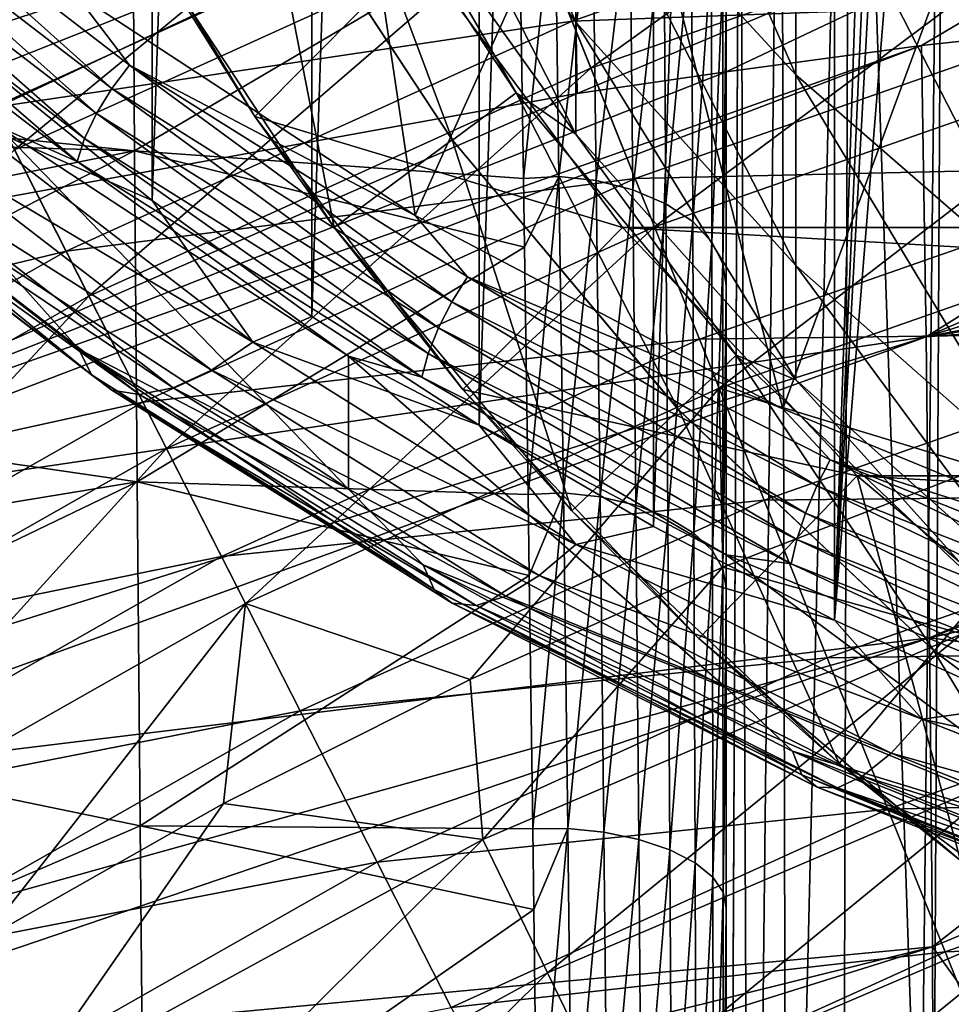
# Model space of a CAD drawing. Header units: metres. Extents: x -44 to 117, y -432 to 89.
# Tile 190 of 256: x -12.62 to -8.51, y -379.21 to -374.86. Entities that reach past the tile are written whole.
import ezdxf

# ---------------------------------------------------------------- set-up
doc = ezdxf.new("R2010")
doc.units = ezdxf.units.M
doc.layers.add('solid_125568', color=7, linetype='CONTINUOUS')

msp = doc.modelspace()

# ---------------------------------------------------------------- linework, layer by layer
at = {"layer": 'solid_125568'}
for points in [[(-8.196651, -352.873138, 848.676392), (-9.021753, -377.513336, 866.578552), (-9.02177, -353.250519, 848.950623)], [(-8.5, -365.700531, 857.996094), (-9.021753, -377.513336, 866.578552), (-8.196651, -352.873138, 848.676392)], [(-9.02177, -353.250519, 848.950623), (-9.820379, -377.100403, 866.278564), (-9.820395, -353.663452, 849.25061)], [(-9.02177, -353.250519, 848.950623), (-9.021753, -377.513336, 866.578552), (-9.820379, -377.100403, 866.278564)], [(-9.820395, -353.663452, 849.25061), (-10.590236, -376.653046, 865.953552), (-10.590251, -354.110809, 849.575623)], [(-9.820395, -353.663452, 849.25061), (-9.820379, -377.100403, 866.278564), (-10.590236, -376.653046, 865.953552)], [(-10.590251, -354.110809, 849.575623), (-11.329003, -376.172638, 865.604492), (-11.329017, -354.591217, 849.924683)], [(-10.590251, -354.110809, 849.575623), (-10.590236, -376.653046, 865.953552), (-11.329003, -376.172638, 865.604492)], [(-11.329017, -354.591217, 849.924683), (-12.034523, -375.660583, 865.232483), (-12.034534, -355.103271, 850.296692)], [(-11.329017, -354.591217, 849.924683), (-11.329003, -376.172638, 865.604492), (-12.034523, -375.660583, 865.232483)], [(-12.034534, -355.103271, 850.296692), (-12.704781, -375.118347, 864.838501), (-12.704792, -355.645508, 850.690674)], [(-12.034534, -355.103271, 850.296692), (-12.034523, -375.660583, 865.232483), (-12.704781, -375.118347, 864.838501)], [(-8.5, -365.700531, 857.996094), (-8.426054, -366.600464, 858.649902), (-9.021753, -377.513336, 866.578552)], [(-8.426054, -366.600464, 858.649902), (-8.209268, -367.485107, 859.292664), (-9.021753, -377.513336, 866.578552)], [(-8.209268, -367.485107, 859.292664), (-8.196633, -377.890717, 866.852783), (-9.021753, -377.513336, 866.578552)], [(-8.532657, -370.672272, 258.382568), (-7.999652, -370.038208, 259.122803), (-8.209158, -379.483795, 263.550812)], [(-8.954209, -371.350128, 257.602356), (-8.532657, -370.672272, 258.382568), (-8.64285, -380.497864, 263.12735)], [(-8.532657, -370.672272, 258.382568), (-8.5841, -380.339813, 263.188568), (-8.64285, -380.497864, 263.12735)], [(-8.532657, -370.672272, 258.382568), (-8.209158, -379.483795, 263.550812), (-8.5841, -380.339813, 263.188568)], [(-9.257243, -372.070435, 256.802399), (-8.954209, -371.350128, 257.602356), (-9.231971, -382.841797, 262.410553)], [(-8.954209, -371.350128, 257.602356), (-8.984587, -381.614624, 262.73465), (-9.231971, -382.841797, 262.410553)], [(-8.954209, -371.350128, 257.602356), (-8.64285, -380.497864, 263.12735), (-8.984587, -381.614624, 262.73465)], [(-9.439369, -372.827148, 255.995712), (-9.257243, -372.070435, 256.802399), (-9.392298, -384.179993, 262.178528)], [(-9.257243, -372.070435, 256.802399), (-9.231971, -382.841797, 262.410553), (-9.392298, -384.179993, 262.178528)], [(-12.378683, -374.741241, 868.272766), (-10.873672, -375.727173, 868.989075), (-11.3135, -372.771729, 866.841797)], [(-10.873672, -375.727173, 868.989075), (-9.975505, -373.739014, 867.544556), (-11.3135, -372.771729, 866.841797)], [(-9.439369, -372.827148, 255.995712), (-9.5, -385.582367, 261.292145), (-9.5, -373.613342, 255.193588)], [(-9.439369, -372.827148, 255.995712), (-9.5, -385.621765, 262.0401), (-9.5, -385.602112, 261.665863)], [(-9.439369, -372.827148, 255.995712), (-9.392298, -384.179993, 262.178528), (-9.5, -385.621765, 262.0401)], [(-9.439369, -372.827148, 255.995712), (-9.5, -385.602112, 261.665863), (-9.5, -385.582367, 261.292145)], [(-10.163809, -374.874207, 193.526581), (-10.163809, -374.049561, 197.66127), (-11.007415, -372.893707, 197.382614)], [(-11.007415, -373.69989, 193.3405), (-10.163809, -374.874207, 193.526581), (-11.007415, -372.893707, 197.382614)], [(-9.192389, -375.106293, 197.916031), (-9.192389, -373.932678, 202.055298), (-10.163809, -372.899475, 201.717499)], [(-10.163809, -374.049561, 197.66127), (-9.192389, -375.106293, 197.916031), (-10.163809, -372.899475, 201.717499)], [(-10.177687, -374.056824, 268.016083), (-10.158201, -375.188751, 266.786133), (-6.13096, -373.499695, 268.026428)], [(-6.13096, -373.499695, 268.026428), (-10.158201, -375.188751, 266.786133), (-9.499453, -375.092773, 266.780579)], [(-6.13096, -373.499695, 268.026428), (-9.499453, -375.092773, 266.780579), (-8.637374, -374.977203, 266.773926)], [(-6.13096, -373.499695, 268.026428), (-8.637374, -374.977203, 266.773926), (-6.119178, -374.703888, 266.758118)], [(-10.097492, -375.077301, 233.252457), (-10.367358, -374.404541, 233.666611), (-8.008853, -373.579254, 233.666611)], [(-7.80038, -374.273499, 233.252457), (-10.097492, -375.077301, 233.252457), (-8.008853, -373.579254, 233.666611)], [(-9.5, -385.582367, 261.292145), (-9.5, -374.788208, 254.085815), (-9.5, -373.613342, 255.193588)], [(-10.163809, -375.368256, 189.339508), (-10.163809, -374.874207, 193.526581), (-11.007415, -373.69989, 193.3405)], [(-11.007415, -374.182892, 189.247162), (-10.163809, -375.368256, 189.339508), (-11.007415, -373.69989, 193.3405)], [(-10.873672, -375.727173, 868.989075), (-9.249513, -376.580444, 869.609009), (-9.975505, -373.739014, 867.544556)], [(-9.249513, -376.580444, 869.609009), (-8.512071, -374.57901, 868.154846), (-9.975505, -373.739014, 867.544556)], [(-12.642391, -375.437897, 233.666611), (-12.950119, -374.833954, 234.188095), (-10.619709, -373.775452, 234.188095)], [(-10.367358, -374.404541, 233.666611), (-12.642391, -375.437897, 233.666611), (-10.619709, -373.775452, 234.188095)], [(-11.561501, -374.098206, 174.800003), (-10.708427, -375.395264, 174.800003), (-11.25833, -373.923309, 174.449997)], [(-11.25833, -373.923309, 185.214905), (-10.427602, -375.186371, 185.214905), (-11.007415, -374.182892, 189.247162)], [(-10.427602, -375.186371, 174.449997), (-10.427602, -375.186371, 185.214905), (-11.25833, -373.923309, 185.214905)], [(-11.25833, -373.923309, 174.449997), (-10.427602, -375.186371, 174.449997), (-11.25833, -373.923309, 185.214905)], [(-10.708427, -375.395264, 174.800003), (-10.427602, -375.186371, 174.449997), (-11.25833, -373.923309, 174.449997)], [(-8.105368, -376.050659, 198.143707), (-8.105368, -374.856018, 202.357162), (-9.192389, -373.932678, 202.055298)], [(-9.192389, -375.106293, 197.916031), (-8.105368, -376.050659, 198.143707), (-9.192389, -373.932678, 202.055298)], [(-13.589619, -374.108612, 867.73053), (-12.213013, -375.167267, 868.499695), (-13.502095, -374.011993, 867.721985)], [(-13.502095, -374.011993, 867.721985), (-12.134356, -375.063812, 868.486206), (-12.378683, -374.741241, 868.272766)], [(-12.213013, -375.167267, 868.499695), (-12.134356, -375.063812, 868.486206), (-13.502095, -374.011993, 867.721985)], [(-11.580542, -375.290405, 149.37735), (-12.12244, -374.424896, 177.800003), (-12.362605, -373.993408, 149.37735)], [(-11.580542, -375.290405, 149.37735), (-12.362605, -373.993408, 149.37735), (-10.86161, -374.564758, 148.800003)], [(-12.121108, -374.044373, 254.076538), (-14.370655, -375.210632, 253.589645), (-14.386154, -374.540375, 254.264374)], [(-12.111625, -375.442383, 252.824524), (-14.370655, -375.210632, 253.589645), (-12.121108, -374.044373, 254.076538)], [(-12.111625, -375.442383, 252.824524), (-12.121108, -374.044373, 254.076538), (-10.412357, -374.43988, 253.331711)], [(-9.192389, -375.947815, 193.696716), (-9.192389, -375.106293, 197.916031), (-10.163809, -374.049561, 197.66127)], [(-10.163809, -374.874207, 193.526581), (-9.192389, -375.947815, 193.696716), (-10.163809, -374.049561, 197.66127)], [(-14.135413, -374.713654, 268.205231), (-14.130189, -375.34491, 267.447784), (-10.177687, -374.056824, 268.016083)], [(-10.177687, -374.056824, 268.016083), (-14.130189, -375.34491, 267.447784), (-14.128363, -375.626373, 267.13266)], [(-10.177687, -374.056824, 268.016083), (-14.128363, -375.626373, 267.13266), (-14.127139, -375.9104, 266.82785)], [(-10.177687, -374.056824, 268.016083), (-14.127139, -375.9104, 266.82785), (-10.158201, -375.188751, 266.786133)], [(-11.561501, -374.098206, 174.800003), (-11.559619, -374.099823, 177.800003), (-10.709881, -375.392853, 177.800003)], [(-11.561501, -374.098206, 174.800003), (-10.709881, -375.392853, 177.800003), (-10.708427, -375.395264, 174.800003)], [(-10.44583, -374.208923, 247.58638), (-10.180639, -374.870026, 248.033997), (-7.864612, -374.059601, 248.033997)], [(-7.864612, -374.059601, 248.033997), (-10.180639, -374.870026, 248.033997), (-7.64961, -374.775604, 248.3694)], [(-13.664785, -374.213135, 867.708252), (-12.280565, -375.277649, 868.481689), (-13.589619, -374.108612, 867.73053)], [(-12.280565, -375.277649, 868.481689), (-12.213013, -375.167267, 868.499695), (-13.589619, -374.108612, 867.73053)], [(-11.559619, -374.099823, 177.800003), (-12.12244, -374.424896, 177.800003), (-11.231324, -375.780884, 177.800003)], [(-10.709881, -375.392853, 177.800003), (-11.559619, -374.099823, 177.800003), (-11.231324, -375.780884, 177.800003)], [(-10.427602, -375.186371, 185.214905), (-10.163809, -375.368256, 189.339508), (-11.007415, -374.182892, 189.247162)], [(-13.722464, -374.31839, 867.656677), (-12.332401, -375.38739, 868.43335), (-13.664785, -374.213135, 867.708252)], [(-12.332401, -375.38739, 868.43335), (-12.280565, -375.277649, 868.481689), (-13.664785, -374.213135, 867.708252)], [(-13.03807, -374.661346, 247.034958), (-12.738084, -375.250092, 247.58638), (-10.44583, -374.208923, 247.58638)], [(-10.44583, -374.208923, 247.58638), (-12.738084, -375.250092, 247.58638), (-10.180639, -374.870026, 248.033997)], [(-10.257174, -374.248108, 253.48938), (-10.395397, -375.564392, 252.431305), (-10.412357, -374.43988, 253.331711)], [(-10.238465, -375.555115, 252.434311), (-10.395397, -375.564392, 252.431305), (-10.257174, -374.248108, 253.48938)], [(-10.238465, -375.555115, 252.434311), (-10.257174, -374.248108, 253.48938), (-10.09005, -374.265869, 253.509583)], [(-10.073679, -375.573151, 252.458664), (-10.238465, -375.555115, 252.434311), (-10.09005, -374.265869, 253.509583)], [(-10.073679, -375.573151, 252.458664), (-10.09005, -374.265869, 253.509583), (-9.924959, -374.30899, 253.558624)], [(-9.81652, -375.777771, 232.951904), (-10.097492, -375.077301, 233.252457), (-7.80038, -374.273499, 233.252457)], [(-9.912055, -375.613434, 252.513062), (-10.073679, -375.573151, 252.458664), (-9.924959, -374.30899, 253.558624)], [(-9.912055, -375.613434, 252.513062), (-9.924959, -374.30899, 253.558624), (-9.775073, -374.376984, 253.635941)], [(-7.583327, -374.996338, 232.951904), (-9.81652, -375.777771, 232.951904), (-7.80038, -374.273499, 233.252457)], [(-13.758715, -374.417236, 867.579224), (-12.36498, -375.489044, 868.357971), (-13.722464, -374.31839, 867.656677)], [(-12.36498, -375.489044, 868.357971), (-12.332401, -375.38739, 868.43335), (-13.722464, -374.31839, 867.656677)], [(-9.76618, -375.675171, 252.596481), (-9.912055, -375.613434, 252.513062), (-9.775073, -374.376984, 253.635941)], [(-9.76618, -375.675171, 252.596481), (-9.775073, -374.376984, 253.635941), (-9.65248, -374.465393, 253.736481)], [(-8.512071, -374.57901, 868.154846), (-6.941541, -375.281189, 868.665039), (-8.0266, -374.389099, 868.063171)], [(-12.713482, -375.335571, 868.086487), (-12.36498, -375.489044, 868.357971), (-13.758715, -374.417236, 867.579224)], [(-12.313306, -376.083771, 233.252457), (-12.642391, -375.437897, 233.666611), (-10.367358, -374.404541, 233.666611)], [(-10.097492, -375.077301, 233.252457), (-12.313306, -376.083771, 233.252457), (-10.367358, -374.404541, 233.666611)], [(-11.580542, -375.290405, 149.37735), (-11.231324, -375.780884, 177.800003), (-12.12244, -374.424896, 177.800003)], [(-12.111625, -375.442383, 252.824524), (-10.412357, -374.43988, 253.331711), (-10.395397, -375.564392, 252.431305)], [(-9.647377, -375.754395, 252.703506), (-9.76618, -375.675171, 252.596481), (-9.65248, -374.465393, 253.736481)], [(-9.647377, -375.754395, 252.703506), (-9.65248, -374.465393, 253.736481), (-9.565143, -374.566803, 253.851837)], [(-2.898338, -374.491516, 266.74585), (-8.617051, -376.262787, 265.622742), (-2.89219, -375.162872, 266.13913)], [(-4.785837, -374.597443, 266.751953), (-8.617051, -376.262787, 265.622742), (-2.898338, -374.491516, 266.74585)], [(-11.580542, -375.290405, 149.37735), (-10.86161, -374.564758, 148.800003), (-9.957323, -375.780792, 148.800003)], [(9.957323, -375.780792, 148.800003), (-9.957323, -375.780792, 148.800003), (-10.86161, -374.564758, 148.800003)], [(10.86161, -374.564758, 148.800003), (9.957323, -375.780792, 148.800003), (-10.86161, -374.564758, 148.800003)], [(-9.562946, -375.844635, 252.825378), (-9.647377, -375.754395, 252.703506), (-9.565143, -374.566803, 253.851837)], [(-9.562946, -375.844635, 252.825378), (-9.565143, -374.566803, 253.851837), (-9.515311, -374.67276, 253.972321)], [(-9.249513, -376.580444, 869.609009), (-7.524007, -377.291656, 870.125732), (-8.512071, -374.57901, 868.154846)], [(-6.119178, -374.703888, 266.758118), (-8.617051, -376.262787, 265.622742), (-4.785837, -374.597443, 266.751953)], [(-7.524007, -377.291656, 870.125732), (-6.941541, -375.281189, 868.665039), (-8.512071, -374.57901, 868.154846)], [(-9.514805, -375.938538, 252.952255), (-9.562946, -375.844635, 252.825378), (-9.515311, -374.67276, 253.972321)], [(-9.514805, -375.938538, 252.952255), (-9.515311, -374.67276, 253.972321), (-9.5, -374.788208, 254.085815)], [(-6.119178, -374.703888, 266.758118), (-8.637374, -374.977203, 266.773926), (-8.617051, -376.262787, 265.622742)], [(-12.134356, -375.063812, 868.486206), (-10.873672, -375.727173, 868.989075), (-12.378683, -374.741241, 868.272766)], [(-10.180639, -374.870026, 248.033997), (-9.902322, -375.563873, 248.3694), (-7.64961, -374.775604, 248.3694)], [(-7.64961, -374.775604, 248.3694), (-9.902322, -375.563873, 248.3694), (-7.42963, -375.508179, 248.588089)], [(-9.514805, -375.938538, 252.952255), (-9.5, -374.788208, 254.085815), (-9.5, -374.964508, 253.932632)], [(-9.5, -385.582367, 261.292145), (-9.5, -374.964508, 253.932632), (-9.5, -374.788208, 254.085815)], [(-12.738084, -375.250092, 247.58638), (-12.414699, -375.884796, 248.033997), (-10.180639, -374.870026, 248.033997)], [(-10.180639, -374.870026, 248.033997), (-12.414699, -375.884796, 248.033997), (-9.902322, -375.563873, 248.3694)], [(-9.192389, -376.451996, 189.423935), (-9.192389, -375.947815, 193.696716), (-10.163809, -374.874207, 193.526581)], [(-10.163809, -375.368256, 189.339508), (-9.192389, -376.451996, 189.423935), (-10.163809, -374.874207, 193.526581)], [(-9.5, -376.037994, 253.071182), (-9.514805, -375.938538, 252.952255), (-9.5, -374.964508, 253.932632)], [(-9.5, -385.582367, 261.292145), (-9.5, -376.037994, 253.071182), (-9.5, -374.964508, 253.932632)], [(-8.637374, -374.977203, 266.773926), (-14.127973, -376.918671, 265.845764), (-14.128509, -377.074066, 265.707336)], [(-8.617051, -376.262787, 265.622742), (-8.637374, -374.977203, 266.773926), (-14.128509, -377.074066, 265.707336)], [(-8.637374, -374.977203, 266.773926), (-9.499453, -375.092773, 266.780579), (-14.127973, -376.918671, 265.845764)], [(-7.583327, -374.996338, 232.951904), (-9.5311, -376.489288, 232.769028), (-9.81652, -375.777771, 232.951904)], [(-7.583327, -374.996338, 232.951904), (-7.362838, -375.730591, 232.769028), (-9.5311, -376.489288, 232.769028)], [(-9.499453, -375.092773, 266.780579), (-10.158201, -375.188751, 266.786133), (-14.127973, -376.918671, 265.845764)], [(-11.970676, -376.756226, 232.951904), (-12.313306, -376.083771, 233.252457), (-10.097492, -375.077301, 233.252457)], [(-12.213013, -375.167267, 868.499695), (-10.711084, -376.107819, 869.183044), (-12.134356, -375.063812, 868.486206)], [(-12.134356, -375.063812, 868.486206), (-10.6421, -375.998322, 869.165161), (-10.873672, -375.727173, 868.989075)], [(-10.711084, -376.107819, 869.183044), (-10.6421, -375.998322, 869.165161), (-12.134356, -375.063812, 868.486206)], [(-9.81652, -375.777771, 232.951904), (-11.970676, -376.756226, 232.951904), (-10.097492, -375.077301, 233.252457)], [(-12.704781, -375.118347, 864.838501), (-12.034523, -375.660583, 865.232483), (-12.895974, -375.282349, 864.993286)], [(-8.105368, -376.907288, 193.848755), (-8.105368, -376.050659, 198.143707), (-9.192389, -375.106293, 197.916031)], [(-9.192389, -375.947815, 193.696716), (-8.105368, -376.907288, 193.848755), (-9.192389, -375.106293, 197.916031)], [(-12.280565, -375.277649, 868.481689), (-10.77033, -376.223389, 869.168762), (-12.213013, -375.167267, 868.499695)], [(-10.77033, -376.223389, 869.168762), (-10.711084, -376.107819, 869.183044), (-12.213013, -375.167267, 868.499695)], [(-3.042544, -375.207611, 266.106445), (-2.89219, -375.162872, 266.13913), (-8.617051, -376.262787, 265.622742)], [(-12.111625, -375.442383, 252.824524), (-14.366829, -375.376709, 253.431519), (-14.370655, -375.210632, 253.589645)], [(-10.158201, -375.188751, 266.786133), (-14.127139, -375.9104, 266.82785), (-14.127973, -376.918671, 265.845764)], [(-10.708427, -375.395264, 174.800003), (-9.710435, -376.584625, 174.800003), (-10.427602, -375.186371, 174.449997)], [(-10.427602, -375.186371, 185.214905), (-9.455857, -376.344452, 185.214905), (-10.163809, -375.368256, 189.339508)], [(-9.455857, -376.344452, 174.449997), (-9.455857, -376.344452, 185.214905), (-10.427602, -375.186371, 185.214905)], [(-10.427602, -375.186371, 174.449997), (-9.455857, -376.344452, 174.449997), (-10.427602, -375.186371, 185.214905)], [(-9.710435, -376.584625, 174.800003), (-9.455857, -376.344452, 174.449997), (-10.427602, -375.186371, 174.449997)], [(-3.995414, -375.554626, 265.856049), (-3.042544, -375.207611, 266.106445), (-8.617051, -376.262787, 265.622742)], [(-12.738084, -375.250092, 247.58638), (-14.927777, -376.492584, 247.58638), (-12.414699, -375.884796, 248.033997)], [(-13.750422, -375.245697, 866.425537), (-12.357527, -376.316864, 867.203796), (-12.713482, -375.92337, 867.277466)], [(-12.30207, -376.430206, 866.937866), (-12.357527, -376.316864, 867.203796), (-13.750422, -375.245697, 866.425537)], [(-13.688714, -375.363861, 866.163147), (-12.30207, -376.430206, 866.937866), (-13.750422, -375.245697, 866.425537)], [(-12.895974, -375.282349, 864.993286), (-11.589633, -376.286957, 865.723206), (-13.100121, -375.389099, 865.176514)], [(-12.034523, -375.660583, 865.232483), (-11.589633, -376.286957, 865.723206), (-12.895974, -375.282349, 864.993286)], [(-12.332401, -375.38739, 868.43335), (-10.815791, -376.337128, 869.123352), (-12.280565, -375.277649, 868.481689)], [(-10.815791, -376.337128, 869.123352), (-10.77033, -376.223389, 869.168762), (-12.280565, -375.277649, 868.481689)], [(-10.662978, -376.4953, 149.37735), (-11.231324, -375.780884, 177.800003), (-11.580542, -375.290405, 149.37735)], [(-10.662978, -376.4953, 149.37735), (-11.580542, -375.290405, 149.37735), (-9.957323, -375.780792, 148.800003)], [(-12.713482, -375.335571, 868.086487), (-11.16792, -376.348114, 868.822144), (-12.36498, -375.489044, 868.357971)], [(-11.16792, -376.935913, 868.013123), (-11.16792, -376.348114, 868.822144), (-12.713482, -375.335571, 868.086487)], [(-12.713482, -375.92337, 867.277466), (-11.16792, -376.935913, 868.013123), (-12.713482, -375.335571, 868.086487)], [(-12.111625, -375.442383, 252.824524), (-14.355071, -375.891174, 252.963547), (-14.366829, -375.376709, 253.431519)], [(-12.211839, -376.497833, 866.666016), (-12.30207, -376.430206, 866.937866), (-13.688714, -375.363861, 866.163147)], [(-13.588313, -375.439301, 865.896912), (-12.211839, -376.497833, 866.666016), (-13.688714, -375.363861, 866.163147)], [(-13.100121, -375.389099, 865.176514), (-11.7731, -376.409607, 865.917969), (-13.288239, -375.452179, 865.393921)], [(-11.589633, -376.286957, 865.723206), (-11.7731, -376.409607, 865.917969), (-13.100121, -375.389099, 865.176514)], [(-12.36498, -375.489044, 868.357971), (-10.844363, -376.441315, 869.049805), (-12.332401, -375.38739, 868.43335)], [(-10.844363, -376.441315, 869.049805), (-10.815791, -376.337128, 869.123352), (-12.332401, -375.38739, 868.43335)], [(-10.709881, -375.392853, 177.800003), (-11.231324, -375.780884, 177.800003), (-10.181135, -377.031494, 177.800003)], [(-9.70846, -376.585358, 177.800003), (-10.709881, -375.392853, 177.800003), (-10.181135, -377.031494, 177.800003)], [(-10.708427, -375.395264, 174.800003), (-10.709881, -375.392853, 177.800003), (-9.70846, -376.585358, 177.800003)], [(-10.708427, -375.395264, 174.800003), (-9.70846, -376.585358, 177.800003), (-9.710435, -376.584625, 174.800003)], [(-9.455857, -376.344452, 185.214905), (-9.192389, -376.451996, 189.423935), (-10.163809, -375.368256, 189.339508)], [(-12.313306, -376.083771, 233.252457), (-14.429979, -377.284821, 233.252457), (-12.642391, -375.437897, 233.666611)], [(-12.111625, -375.442383, 252.824524), (-14.338879, -376.577515, 252.388687), (-14.355071, -375.891174, 252.963547)], [(-12.100496, -376.903473, 251.744507), (-14.338879, -376.577515, 252.388687), (-12.111625, -375.442383, 252.824524)], [(-12.09031, -376.51712, 866.398621), (-12.211839, -376.497833, 866.666016), (-13.588313, -375.439301, 865.896912)], [(-13.453085, -375.469116, 865.637207), (-12.09031, -376.51712, 866.398621), (-13.588313, -375.439301, 865.896912)], [(-12.111625, -375.442383, 252.824524), (-10.395397, -375.564392, 252.431305), (-10.390913, -375.866547, 252.211685)], [(-12.100496, -376.903473, 251.744507), (-12.111625, -375.442383, 252.824524), (-10.390913, -375.866547, 252.211685)], [(-13.288239, -375.452179, 865.393921), (-11.942163, -376.487335, 866.145996), (-13.453085, -375.469116, 865.637207)], [(-11.942163, -376.487335, 866.145996), (-12.09031, -376.51712, 866.398621), (-13.453085, -375.469116, 865.637207)], [(-11.7731, -376.409607, 865.917969), (-11.942163, -376.487335, 866.145996), (-13.288239, -375.452179, 865.393921)], [(-11.16792, -376.348114, 868.822144), (-10.844363, -376.441315, 869.049805), (-12.36498, -375.489044, 868.357971)], [(-9.902322, -375.563873, 248.3694), (-9.617561, -376.273743, 248.588089), (-7.42963, -375.508179, 248.588089)], [(-7.42963, -375.508179, 248.588089), (-9.617561, -376.273743, 248.588089), (-7.209593, -376.240936, 248.690033)], [(-12.414699, -375.884796, 248.033997), (-12.075306, -376.550873, 248.3694), (-9.902322, -375.563873, 248.3694)], [(-9.902322, -375.563873, 248.3694), (-12.075306, -376.550873, 248.3694), (-9.617561, -376.273743, 248.588089)], [(-10.238465, -375.555115, 252.434311), (-10.390913, -375.866547, 252.211685), (-10.395397, -375.564392, 252.431305)], [(-10.238465, -375.555115, 252.434311), (-10.374544, -376.95813, 251.49144), (-10.390913, -375.866547, 252.211685)], [(-10.218818, -376.951935, 251.495941), (-10.374544, -376.95813, 251.49144), (-10.238465, -375.555115, 252.434311)], [(-10.218818, -376.951935, 251.495941), (-10.238465, -375.555115, 252.434311), (-10.073679, -375.573151, 252.458664)], [(-10.056618, -376.969513, 251.524811), (-10.218818, -376.951935, 251.495941), (-10.073679, -375.573151, 252.458664)], [(-10.056618, -376.969513, 251.524811), (-10.073679, -375.573151, 252.458664), (-9.912055, -375.613434, 252.513062)], [(-4.87739, -375.988129, 265.553253), (-3.995414, -375.554626, 265.856049), (-8.617051, -376.262787, 265.622742)], [(-9.898693, -377.00589, 251.584625), (-10.056618, -376.969513, 251.524811), (-9.912055, -375.613434, 252.513062)], [(-9.898693, -377.00589, 251.584625), (-9.912055, -375.613434, 252.513062), (-9.76618, -375.675171, 252.596481)], [(-12.034523, -375.660583, 865.232483), (-11.329003, -376.172638, 865.604492), (-11.589633, -376.286957, 865.723206)], [(-9.757016, -377.060242, 251.67395), (-9.898693, -377.00589, 251.584625), (-9.76618, -375.675171, 252.596481)], [(-9.757016, -377.060242, 251.67395), (-9.76618, -375.675171, 252.596481), (-9.647377, -375.754395, 252.703506)], [(-10.6421, -375.998322, 869.165161), (-9.249513, -376.580444, 869.609009), (-10.873672, -375.727173, 868.989075)], [(-9.5311, -376.489288, 232.769028), (-7.362838, -375.730591, 232.769028), (-8.375882, -376.840973, 232.701523)], [(-9.81652, -375.777771, 232.951904), (-11.622622, -377.439331, 232.769028), (-11.970676, -376.756226, 232.951904)], [(-9.81652, -375.777771, 232.951904), (-9.5311, -376.489288, 232.769028), (-11.622622, -377.439331, 232.769028)], [(-10.662978, -376.4953, 149.37735), (-10.181135, -377.031494, 177.800003), (-11.231324, -375.780884, 177.800003)], [(-10.662978, -376.4953, 149.37735), (-9.957323, -375.780792, 148.800003), (-8.922287, -376.876862, 148.800003)], [(8.922287, -376.876862, 148.800003), (-8.922287, -376.876862, 148.800003), (-9.957323, -375.780792, 148.800003)], [(9.957323, -375.780792, 148.800003), (8.922287, -376.876862, 148.800003), (-9.957323, -375.780792, 148.800003)], [(-9.642135, -377.128998, 251.786987), (-9.757016, -377.060242, 251.67395), (-9.647377, -375.754395, 252.703506)], [(-9.642135, -377.128998, 251.786987), (-9.647377, -375.754395, 252.703506), (-9.562946, -375.844635, 252.825378)], [(-12.100496, -376.903473, 251.744507), (-10.390913, -375.866547, 252.211685), (-10.374544, -376.95813, 251.49144)], [(-9.560691, -377.206726, 251.914749), (-9.642135, -377.128998, 251.786987), (-9.562946, -375.844635, 252.825378)], [(-9.560691, -377.206726, 251.914749), (-9.562946, -375.844635, 252.825378), (-9.514805, -375.938538, 252.952255)], [(-14.927777, -376.492584, 247.58638), (-14.548802, -377.095703, 248.033997), (-12.414699, -375.884796, 248.033997)], [(-12.414699, -375.884796, 248.033997), (-14.548802, -377.095703, 248.033997), (-12.075306, -376.550873, 248.3694)], [(-12.357527, -376.316864, 867.203796), (-11.16792, -376.935913, 868.013123), (-12.713482, -375.92337, 867.277466)], [(-9.514283, -377.287354, 252.047318), (-9.560691, -377.206726, 251.914749), (-9.514805, -375.938538, 252.952255)], [(-9.514283, -377.287354, 252.047318), (-9.514805, -375.938538, 252.952255), (-9.5, -376.037994, 253.071182)], [(-8.105368, -377.420471, 189.49939), (-8.105368, -376.907288, 193.848755), (-9.192389, -375.947815, 193.696716)], [(-9.192389, -376.451996, 189.423935), (-8.105368, -377.420471, 189.49939), (-9.192389, -375.947815, 193.696716)], [(-10.711084, -376.107819, 869.183044), (-9.099247, -376.920593, 869.77356), (-10.6421, -375.998322, 869.165161)], [(-10.6421, -375.998322, 869.165161), (-9.040644, -376.805878, 869.751892), (-9.249513, -376.580444, 869.609009)], [(-9.099247, -376.920593, 869.77356), (-9.040644, -376.805878, 869.751892), (-10.6421, -375.998322, 869.165161)], [(-4.87739, -375.988129, 265.553253), (-8.617051, -376.262787, 265.622742), (-8.601987, -377.591553, 264.646088)], [(-5.687549, -376.505341, 265.207306), (-4.87739, -375.988129, 265.553253), (-8.601987, -377.591553, 264.646088)], [(-9.514283, -377.287354, 252.047318), (-9.5, -376.037994, 253.071182), (-9.5, -376.337769, 252.852127)], [(-9.5, -385.582367, 261.292145), (-9.5, -376.337769, 252.852127), (-9.5, -376.037994, 253.071182)], [(-14.028452, -377.923859, 232.951904), (-14.429979, -377.284821, 233.252457), (-12.313306, -376.083771, 233.252457)], [(-11.970676, -376.756226, 232.951904), (-14.028452, -377.923859, 232.951904), (-12.313306, -376.083771, 233.252457)], [(-10.77033, -376.223389, 869.168762), (-9.149576, -377.04068, 869.762573), (-10.711084, -376.107819, 869.183044)], [(-9.149576, -377.04068, 869.762573), (-9.099247, -376.920593, 869.77356), (-10.711084, -376.107819, 869.183044)], [(-11.329003, -376.172638, 865.604492), (-10.590236, -376.653046, 865.953552), (-11.589633, -376.286957, 865.723206)], [(-10.815791, -376.337128, 869.123352), (-9.188196, -377.157867, 869.719666), (-10.77033, -376.223389, 869.168762)], [(-9.188196, -377.157867, 869.719666), (-9.149576, -377.04068, 869.762573), (-10.77033, -376.223389, 869.168762)], [(-8.617051, -376.262787, 265.622742), (-14.133546, -377.99118, 264.954895), (-14.135602, -378.264954, 264.750549)], [(-8.601987, -377.591553, 264.646088), (-8.617051, -376.262787, 265.622742), (-14.135602, -378.264954, 264.750549)], [(-8.617051, -376.262787, 265.622742), (-14.128509, -377.074066, 265.707336), (-14.133546, -377.99118, 264.954895)], [(-9.617561, -376.273743, 248.588089), (-9.332726, -376.983856, 248.690033), (-7.209593, -376.240936, 248.690033)], [(-7.209593, -376.240936, 248.690033), (-9.332726, -376.983856, 248.690033), (-6.994028, -376.958801, 248.682343)], [(-12.075306, -376.550873, 248.3694), (-11.728058, -377.232391, 248.588089), (-9.617561, -376.273743, 248.588089)], [(-11.589633, -376.286957, 865.723206), (-10.164367, -377.179504, 866.371643), (-11.7731, -376.409607, 865.917969)], [(-9.617561, -376.273743, 248.588089), (-11.728058, -377.232391, 248.588089), (-9.332726, -376.983856, 248.690033)], [(-10.590236, -376.653046, 865.953552), (-10.164367, -377.179504, 866.371643), (-11.589633, -376.286957, 865.723206)], [(-12.357527, -376.316864, 867.203796), (-10.837828, -377.268555, 867.895264), (-11.16792, -376.935913, 868.013123)], [(-10.78919, -377.377625, 867.626221), (-10.837828, -377.268555, 867.895264), (-12.357527, -376.316864, 867.203796)], [(-12.30207, -376.430206, 866.937866), (-10.78919, -377.377625, 867.626221), (-12.357527, -376.316864, 867.203796)], [(-11.16792, -376.348114, 868.822144), (-9.5, -377.224426, 869.458801), (-10.844363, -376.441315, 869.049805)], [(-9.5, -377.812195, 868.649841), (-9.5, -377.224426, 869.458801), (-11.16792, -376.348114, 868.822144)], [(-11.16792, -376.935913, 868.013123), (-9.5, -377.812195, 868.649841), (-11.16792, -376.348114, 868.822144)], [(-10.844363, -376.441315, 869.049805), (-9.212469, -377.264221, 869.647705), (-10.815791, -376.337128, 869.123352)], [(-9.212469, -377.264221, 869.647705), (-9.188196, -377.157867, 869.719666), (-10.815791, -376.337128, 869.123352)], [(-9.710435, -376.584625, 174.800003), (-8.581131, -377.650085, 174.800003), (-9.455857, -376.344452, 174.449997)], [(-9.5, -377.371033, 252.170975), (-9.514283, -377.287354, 252.047318), (-9.5, -376.337769, 252.852127)], [(-9.5, -385.582367, 261.292145), (-9.5, -377.371033, 252.170975), (-9.5, -376.337769, 252.852127)], [(-9.455857, -376.344452, 185.214905), (-8.356239, -377.381897, 185.214905), (-9.192389, -376.451996, 189.423935)], [(-8.356239, -377.381897, 174.449997), (-8.356239, -377.381897, 185.214905), (-9.455857, -376.344452, 185.214905)], [(-9.455857, -376.344452, 174.449997), (-8.356239, -377.381897, 174.449997), (-9.455857, -376.344452, 185.214905)], [(-8.581131, -377.650085, 174.800003), (-8.356239, -377.381897, 174.449997), (-9.455857, -376.344452, 174.449997)], [(-10.710055, -377.438293, 867.349304), (-10.78919, -377.377625, 867.626221), (-12.30207, -376.430206, 866.937866)], [(-12.211839, -376.497833, 866.666016), (-10.710055, -377.438293, 867.349304), (-12.30207, -376.430206, 866.937866)], [(-11.7731, -376.409607, 865.917969), (-10.325272, -377.316284, 866.57666), (-11.942163, -376.487335, 866.145996)], [(-10.164367, -377.179504, 866.371643), (-10.325272, -377.316284, 866.57666), (-11.7731, -376.409607, 865.917969)], [(-9.5, -377.224426, 869.458801), (-9.212469, -377.264221, 869.647705), (-10.844363, -376.441315, 869.049805)], [(-11.942163, -376.487335, 866.145996), (-10.473543, -377.407013, 866.814209), (-12.09031, -376.51712, 866.398621)], [(-10.325272, -377.316284, 866.57666), (-10.473543, -377.407013, 866.814209), (-11.942163, -376.487335, 866.145996)], [(-11.622622, -377.439331, 232.769028), (-9.5311, -376.489288, 232.769028), (-10.630033, -377.774689, 232.701523)], [(-9.5311, -376.489288, 232.769028), (-9.514418, -377.280151, 232.701523), (-10.630033, -377.774689, 232.701523)], [(-9.5311, -376.489288, 232.769028), (-8.375882, -376.840973, 232.701523), (-9.514418, -377.280151, 232.701523)], [(-8.356239, -377.381897, 185.214905), (-8.105368, -377.420471, 189.49939), (-9.192389, -376.451996, 189.423935)], [(-10.603472, -377.448212, 867.075073), (-10.710055, -377.438293, 867.349304), (-12.211839, -376.497833, 866.666016)], [(-12.09031, -376.51712, 866.398621), (-10.603472, -377.448212, 867.075073), (-12.211839, -376.497833, 866.666016)], [(-10.473543, -377.407013, 866.814209), (-10.603472, -377.448212, 867.075073), (-12.09031, -376.51712, 866.398621)], [(-9.620657, -377.593994, 149.37735), (-10.181135, -377.031494, 177.800003), (-10.662978, -376.4953, 149.37735)], [(-9.620657, -377.593994, 149.37735), (-10.662978, -376.4953, 149.37735), (-8.922287, -376.876862, 148.800003)], [(-6.425168, -377.10614, 264.826935), (-5.687549, -376.505341, 265.207306), (-8.601987, -377.591553, 264.646088)], [(-14.548802, -377.095703, 248.033997), (-14.151068, -377.728699, 248.3694), (-12.075306, -376.550873, 248.3694)], [(-12.075306, -376.550873, 248.3694), (-14.151068, -377.728699, 248.3694), (-11.728058, -377.232391, 248.588089)], [(-12.100496, -376.903473, 251.744507), (-14.322235, -377.267944, 251.86467), (-14.338879, -376.577515, 252.388687)], [(-9.70846, -376.585358, 177.800003), (-10.181135, -377.031494, 177.800003), (-9.000765, -378.14624, 177.800003)], [(-9.710435, -376.584625, 174.800003), (-9.70846, -376.585358, 177.800003), (-8.582897, -377.648376, 177.800003)], [(-9.710435, -376.584625, 174.800003), (-8.582897, -377.648376, 177.800003), (-8.581131, -377.650085, 174.800003)], [(-8.582897, -377.648376, 177.800003), (-9.70846, -376.585358, 177.800003), (-9.000765, -378.14624, 177.800003)], [(-9.040644, -376.805878, 869.751892), (-7.524007, -377.291656, 870.125732), (-9.249513, -376.580444, 869.609009)], [(-10.590236, -376.653046, 865.953552), (-9.820379, -377.100403, 866.278564), (-10.164367, -377.179504, 866.371643)], [(-11.970676, -376.756226, 232.951904), (-13.620567, -378.572998, 232.769028), (-14.028452, -377.923859, 232.951904)], [(-11.970676, -376.756226, 232.951904), (-11.622622, -377.439331, 232.769028), (-13.620567, -378.572998, 232.769028)], [(-9.099247, -376.920593, 869.77356), (-7.394038, -377.597321, 870.265198), (-9.040644, -376.805878, 869.751892)], [(-9.040644, -376.805878, 869.751892), (-7.346417, -377.47821, 870.240356), (-7.524007, -377.291656, 870.125732)], [(-7.394038, -377.597321, 870.265198), (-7.346417, -377.47821, 870.240356), (-9.040644, -376.805878, 869.751892)], [(-8.465764, -378.573669, 149.37735), (-9.620657, -377.593994, 149.37735), (-8.922287, -376.876862, 148.800003)], [(-8.45755, -377.574432, 232.720215), (-9.514418, -377.280151, 232.701523), (-8.375882, -376.840973, 232.701523)], [(7.761142, -377.85202, 148.800003), (-7.761142, -377.85202, 148.800003), (-8.922287, -376.876862, 148.800003)], [(-8.465764, -378.573669, 149.37735), (-8.922287, -376.876862, 148.800003), (-7.761142, -377.85202, 148.800003)], [(8.922287, -376.876862, 148.800003), (7.761142, -377.85202, 148.800003), (-8.922287, -376.876862, 148.800003)], [(-12.100496, -376.903473, 251.744507), (-14.305788, -377.962952, 251.389252), (-14.322235, -377.267944, 251.86467)], [(-12.087629, -378.421875, 250.841568), (-14.305788, -377.962952, 251.389252), (-12.100496, -376.903473, 251.744507)], [(-12.100496, -376.903473, 251.744507), (-10.374544, -376.95813, 251.49144), (-10.369214, -377.316284, 251.2789)], [(-12.087629, -378.421875, 250.841568), (-12.100496, -376.903473, 251.744507), (-10.369214, -377.316284, 251.2789)], [(-9.149576, -377.04068, 869.762573), (-7.434936, -377.72113, 870.256958), (-9.099247, -376.920593, 869.77356)], [(-7.434936, -377.72113, 870.256958), (-7.394038, -377.597321, 870.265198), (-9.099247, -376.920593, 869.77356)], [(-10.837828, -377.268555, 867.895264), (-9.5, -377.812195, 868.649841), (-11.16792, -376.935913, 868.013123)], [(-10.218818, -376.951935, 251.495941), (-10.369214, -377.316284, 251.2789), (-10.374544, -376.95813, 251.49144)], [(-10.218818, -376.951935, 251.495941), (-10.353427, -378.435181, 250.685745), (-10.369214, -377.316284, 251.2789)], [(-10.199338, -378.433472, 250.691711), (-10.353427, -378.435181, 250.685745), (-10.218818, -376.951935, 251.495941)], [(-10.199338, -378.433472, 250.691711), (-10.218818, -376.951935, 251.495941), (-10.056618, -376.969513, 251.524811)], [(-9.332726, -376.983856, 248.690033), (-9.053679, -377.679504, 248.682343), (-6.994028, -376.958801, 248.682343)], [(-6.994028, -376.958801, 248.682343), (-9.053679, -377.679504, 248.682343), (-6.787159, -377.647705, 248.573547)], [(-11.728058, -377.232391, 248.588089), (-11.380718, -377.914093, 248.690033), (-9.332726, -376.983856, 248.690033)], [(-9.332726, -376.983856, 248.690033), (-11.380718, -377.914093, 248.690033), (-9.053679, -377.679504, 248.682343)], [(-10.03983, -378.449615, 250.725143), (-10.199338, -378.433472, 250.691711), (-10.056618, -376.969513, 251.524811)], [(-10.03983, -378.449615, 250.725143), (-10.056618, -376.969513, 251.524811), (-9.898693, -377.00589, 251.584625)], [(-9.885633, -378.481018, 250.790146), (-10.03983, -378.449615, 250.725143), (-9.898693, -377.00589, 251.584625)], [(-9.885633, -378.481018, 250.790146), (-9.898693, -377.00589, 251.584625), (-9.757016, -377.060242, 251.67395)], [(-9.620657, -377.593994, 149.37735), (-9.000765, -378.14624, 177.800003), (-10.181135, -377.031494, 177.800003)], [(-9.188196, -377.157867, 869.719666), (-7.466319, -377.841187, 870.216125), (-9.149576, -377.04068, 869.762573)], [(-7.466319, -377.841187, 870.216125), (-7.434936, -377.72113, 870.256958), (-9.149576, -377.04068, 869.762573)], [(-9.748104, -378.526764, 250.884842), (-9.885633, -378.481018, 250.790146), (-9.757016, -377.060242, 251.67395)], [(-9.748104, -378.526764, 250.884842), (-9.757016, -377.060242, 251.67395), (-9.642135, -377.128998, 251.786987)], [(-9.820379, -377.100403, 866.278564), (-9.021753, -377.513336, 866.578552), (-10.164367, -377.179504, 866.371643)], [(-9.637051, -378.583923, 251.003143), (-9.748104, -378.526764, 250.884842), (-9.642135, -377.128998, 251.786987)], [(-9.637051, -378.583923, 251.003143), (-9.642135, -377.128998, 251.786987), (-9.560691, -377.206726, 251.914749)], [(-7.085952, -377.78598, 264.421387), (-6.425168, -377.10614, 264.826935), (-8.601987, -377.591553, 264.646088)], [(-10.164367, -377.179504, 866.371643), (-8.634801, -377.950806, 866.932068), (-10.325272, -377.316284, 866.57666)], [(-9.021753, -377.513336, 866.578552), (-8.634801, -377.950806, 866.932068), (-10.164367, -377.179504, 866.371643)], [(-9.212469, -377.264221, 869.647705), (-7.486042, -377.94931, 870.145447), (-9.188196, -377.157867, 869.719666)], [(-7.486042, -377.94931, 870.145447), (-7.466319, -377.841187, 870.216125), (-9.188196, -377.157867, 869.719666)], [(-9.558506, -378.648071, 251.13591), (-9.637051, -378.583923, 251.003143), (-9.560691, -377.206726, 251.914749)], [(-9.558506, -378.648071, 251.13591), (-9.560691, -377.206726, 251.914749), (-9.514283, -377.287354, 252.047318)], [(-9.5, -377.224426, 869.458801), (-7.727996, -377.954865, 869.989502), (-9.212469, -377.264221, 869.647705)], [(-7.727996, -378.542633, 869.180542), (-7.727996, -377.954865, 869.989502), (-9.5, -377.224426, 869.458801)], [(-9.5, -377.812195, 868.649841), (-7.727996, -378.542633, 869.180542), (-9.5, -377.224426, 869.458801)], [(-14.151068, -377.728699, 248.3694), (-13.744127, -378.376343, 248.588089), (-11.728058, -377.232391, 248.588089)], [(-11.728058, -377.232391, 248.588089), (-13.744127, -378.376343, 248.588089), (-11.380718, -377.914093, 248.690033)], [(-10.837828, -377.268555, 867.895264), (-9.206917, -378.090942, 868.492737), (-9.5, -377.812195, 868.649841)], [(-9.165598, -378.19635, 868.221069), (-9.206917, -378.090942, 868.492737), (-10.837828, -377.268555, 867.895264)], [(-10.78919, -377.377625, 867.626221), (-9.165598, -378.19635, 868.221069), (-10.837828, -377.268555, 867.895264)], [(-7.727996, -377.954865, 869.989502), (-7.486042, -377.94931, 870.145447), (-9.212469, -377.264221, 869.647705)], [(-10.574703, -378.481049, 232.720215), (-10.630033, -377.774689, 232.701523), (-9.514418, -377.280151, 232.701523)], [(-8.45755, -377.574432, 232.720215), (-10.574703, -378.481049, 232.720215), (-9.514418, -377.280151, 232.701523)], [(-9.513777, -378.714417, 251.273209), (-9.558506, -378.648071, 251.13591), (-9.514283, -377.287354, 252.047318)], [(-9.513777, -378.714417, 251.273209), (-9.514283, -377.287354, 252.047318), (-9.5, -377.371033, 252.170975)], [(-12.087629, -378.421875, 250.841568), (-10.369214, -377.316284, 251.2789), (-10.353427, -378.435181, 250.685745)], [(-10.325272, -377.316284, 866.57666), (-8.771492, -378.099792, 867.145935), (-10.473543, -377.407013, 866.814209)], [(-8.634801, -377.950806, 866.932068), (-8.771492, -378.099792, 867.145935), (-10.325272, -377.316284, 866.57666)], [(-9.098372, -378.251007, 867.939758), (-9.165598, -378.19635, 868.221069), (-10.78919, -377.377625, 867.626221)], [(-10.710055, -377.438293, 867.349304), (-9.098372, -378.251007, 867.939758), (-10.78919, -377.377625, 867.626221)], [(-9.513777, -378.714417, 251.273209), (-9.5, -377.371033, 252.170975), (-9.5, -377.733917, 251.957336)], [(-9.5, -385.582367, 261.292145), (-9.5, -377.733917, 251.957336), (-9.5, -377.371033, 252.170975)], [(-8.581131, -377.650085, 174.800003), (-7.143617, -378.284637, 174.449997), (-8.356239, -377.381897, 174.449997)], [(-13.620567, -378.572998, 232.769028), (-11.622622, -377.439331, 232.769028), (-12.781816, -378.924835, 232.701523)], [(-11.622622, -377.439331, 232.769028), (-11.720041, -378.323334, 232.701523), (-12.781816, -378.924835, 232.701523)], [(-11.622622, -377.439331, 232.769028), (-10.630033, -377.774689, 232.701523), (-11.720041, -378.323334, 232.701523)], [(-9.007828, -378.252838, 867.659668), (-9.098372, -378.251007, 867.939758), (-10.710055, -377.438293, 867.349304)], [(-10.603472, -377.448212, 867.075073), (-9.007828, -378.252838, 867.659668), (-10.710055, -377.438293, 867.349304)], [(-10.473543, -377.407013, 866.814209), (-8.897451, -378.201782, 867.391663), (-10.603472, -377.448212, 867.075073)], [(-8.771492, -378.099792, 867.145935), (-8.897451, -378.201782, 867.391663), (-10.473543, -377.407013, 866.814209)], [(-8.897451, -378.201782, 867.391663), (-9.007828, -378.252838, 867.659668), (-10.603472, -377.448212, 867.075073)], [(-9.021753, -377.513336, 866.578552), (-8.196633, -377.890717, 866.852783), (-8.634801, -377.950806, 866.932068)], [(-10.288491, -379.070251, 232.819916), (-10.574703, -378.481049, 232.720215), (-8.45755, -377.574432, 232.720215)], [(-8.22864, -378.188171, 232.819916), (-10.288491, -379.070251, 232.819916), (-8.45755, -377.574432, 232.720215)], [(-8.601987, -377.591553, 264.646088), (-14.14384, -379.132874, 264.159973), (-14.147636, -379.475677, 263.949524)], [(-8.589138, -378.955261, 263.835999), (-8.601987, -377.591553, 264.646088), (-14.147636, -379.475677, 263.949524)], [(-8.601987, -377.591553, 264.646088), (-14.135602, -378.264954, 264.750549), (-14.14384, -379.132874, 264.159973)], [(-8.465764, -378.573669, 149.37735), (-9.000765, -378.14624, 177.800003), (-9.620657, -377.593994, 149.37735)], [(-7.085952, -377.78598, 264.421387), (-8.601987, -377.591553, 264.646088), (-8.589138, -378.955261, 263.835999)], [(-9.053679, -377.679504, 248.682343), (-8.785892, -378.347076, 248.573547), (-6.787159, -377.647705, 248.573547)], [(-8.582897, -377.648376, 177.800003), (-9.000765, -378.14624, 177.800003), (-7.691213, -379.120148, 177.800003)], [(-6.787159, -377.647705, 248.573547), (-8.785892, -378.347076, 248.573547), (-6.591866, -378.298065, 248.376389)], [(-7.334143, -378.577057, 177.800003), (-8.582897, -377.648376, 177.800003), (-7.691213, -379.120148, 177.800003)], [(-8.581131, -377.650085, 174.800003), (-8.582897, -377.648376, 177.800003), (-7.334143, -378.577057, 177.800003)], [(-8.581131, -377.650085, 174.800003), (-7.335845, -378.577148, 174.800003), (-7.143617, -378.284637, 174.449997)], [(-8.581131, -377.650085, 174.800003), (-7.334143, -378.577057, 177.800003), (-7.335845, -378.577148, 174.800003)], [(-11.380718, -377.914093, 248.690033), (-11.040437, -378.581909, 248.682343), (-9.053679, -377.679504, 248.682343)], [(-9.053679, -377.679504, 248.682343), (-11.040437, -378.581909, 248.682343), (-8.785892, -378.347076, 248.573547)], [(-9.5, -378.783386, 251.404922), (-9.513777, -378.714417, 251.273209), (-9.5, -377.733917, 251.957336)], [(-9.5, -385.582367, 261.292145), (-9.5, -378.783386, 251.404922), (-9.5, -377.733917, 251.957336)], [(-10.574703, -378.481049, 232.720215), (-11.720041, -378.323334, 232.701523), (-10.630033, -377.774689, 232.701523)], [(-7.682662, -378.579285, 263.995544), (-7.085952, -377.78598, 264.421387), (-8.589138, -378.955261, 263.835999)], [(-9.206917, -378.090942, 868.492737), (-7.727996, -378.542633, 869.180542), (-9.5, -377.812195, 868.649841)], [(-13.744127, -378.376343, 248.588089), (-13.337079, -379.02417, 248.690033), (-11.380718, -377.914093, 248.690033)], [(-11.380718, -377.914093, 248.690033), (-13.337079, -379.02417, 248.690033), (-11.040437, -378.581909, 248.682343)], [(-8.196633, -377.890717, 866.852783), (-7.347472, -378.231415, 867.100281), (-8.634801, -377.950806, 866.932068)], [(-12.087629, -378.421875, 250.841568), (-14.275455, -379.365356, 250.578262), (-14.305788, -377.962952, 251.389252)], [(-8.634801, -377.950806, 866.932068), (-7.01663, -378.592957, 867.398621), (-8.771492, -378.099792, 867.145935)], [(-7.347472, -378.231415, 867.100281), (-7.01663, -378.592957, 867.398621), (-8.634801, -377.950806, 866.932068)], [(-9.206917, -378.090942, 868.492737), (-7.481531, -378.775665, 868.990234), (-7.727996, -378.542633, 869.180542)], [(-7.447956, -378.87796, 868.716309), (-7.481531, -378.775665, 868.990234), (-9.206917, -378.090942, 868.492737)], [(-9.165598, -378.19635, 868.221069), (-7.447956, -378.87796, 868.716309), (-9.206917, -378.090942, 868.492737)], [(-8.771492, -378.099792, 867.145935), (-7.127705, -378.752136, 867.619873), (-8.897451, -378.201782, 867.391663)], [(-7.01663, -378.592957, 867.398621), (-7.127705, -378.752136, 867.619873), (-8.771492, -378.099792, 867.145935)], [(-8.465764, -378.573669, 149.37735), (-7.691213, -379.120148, 177.800003), (-9.000765, -378.14624, 177.800003)], [(-10.009098, -379.645386, 233.00296), (-10.288491, -379.070251, 232.819916), (-8.22864, -378.188171, 232.819916)], [(-8.005184, -378.787262, 233.00296), (-10.009098, -379.645386, 233.00296), (-8.22864, -378.188171, 232.819916)], [(-7.393328, -378.927643, 868.431335), (-7.447956, -378.87796, 868.716309), (-9.165598, -378.19635, 868.221069)], [(-9.098372, -378.251007, 867.939758), (-7.393328, -378.927643, 868.431335), (-9.165598, -378.19635, 868.221069)], [(-8.897451, -378.201782, 867.391663), (-7.230059, -378.863495, 867.872375), (-9.007828, -378.252838, 867.659668)], [(-7.127705, -378.752136, 867.619873), (-7.230059, -378.863495, 867.872375), (-8.897451, -378.201782, 867.391663)], [(-7.319751, -378.92276, 868.146423), (-7.393328, -378.927643, 868.431335), (-9.098372, -378.251007, 867.939758)], [(-9.007828, -378.252838, 867.659668), (-7.319751, -378.92276, 868.146423), (-9.098372, -378.251007, 867.939758)], [(-7.230059, -378.863495, 867.872375), (-7.319751, -378.92276, 868.146423), (-9.007828, -378.252838, 867.659668)], [(-8.785892, -378.347076, 248.573547), (-8.533086, -378.977325, 248.376389), (-6.591866, -378.298065, 248.376389)], [(-6.591866, -378.298065, 248.376389), (-8.533086, -378.977325, 248.376389), (-6.410559, -378.901825, 248.10495)], [(-12.59609, -379.584808, 232.720215), (-12.781816, -378.924835, 232.701523), (-11.720041, -378.323334, 232.701523)], [(-10.574703, -378.481049, 232.720215), (-12.59609, -379.584808, 232.720215), (-11.720041, -378.323334, 232.701523)], [(-11.040437, -378.581909, 248.682343), (-10.713884, -379.222809, 248.573547), (-8.785892, -378.347076, 248.573547)], [(-8.785892, -378.347076, 248.573547), (-10.713884, -379.222809, 248.573547), (-8.533086, -378.977325, 248.376389)], [(-12.07293, -379.991241, 250.118607), (-14.275455, -379.365356, 250.578262), (-12.087629, -378.421875, 250.841568)], [(-12.087629, -378.421875, 250.841568), (-10.353427, -378.435181, 250.685745), (-10.348844, -378.790619, 250.518814)], [(-12.07293, -379.991241, 250.118607), (-12.087629, -378.421875, 250.841568), (-10.348844, -378.790619, 250.518814)], [(-10.199338, -378.433472, 250.691711), (-10.348844, -378.790619, 250.518814), (-10.353427, -378.435181, 250.685745)], [(-10.199338, -378.433472, 250.691711), (-10.334315, -379.988953, 250.028091), (-10.348844, -378.790619, 250.518814)], [(-10.18151, -379.988708, 250.036835), (-10.334315, -379.988953, 250.028091), (-10.199338, -378.433472, 250.691711)], [(-10.18151, -379.988708, 250.036835), (-10.199338, -378.433472, 250.691711), (-10.03983, -378.449615, 250.725143)], [(-12.255168, -380.144135, 232.819916), (-12.59609, -379.584808, 232.720215), (-10.574703, -378.481049, 232.720215)], [(-10.288491, -379.070251, 232.819916), (-12.255168, -380.144135, 232.819916), (-10.574703, -378.481049, 232.720215)], [(-10.024579, -380.002411, 250.074493), (-10.18151, -379.988708, 250.036835), (-10.03983, -378.449615, 250.725143)], [(-10.024579, -380.002411, 250.074493), (-10.03983, -378.449615, 250.725143), (-9.885633, -378.481018, 250.790146)], [(-9.87384, -380.027771, 250.144073), (-10.024579, -380.002411, 250.074493), (-9.885633, -378.481018, 250.790146)], [(-9.87384, -380.027771, 250.144073), (-9.885633, -378.481018, 250.790146), (-9.748104, -378.526764, 250.884842)], [(-9.740096, -380.063934, 250.243332), (-9.87384, -380.027771, 250.144073), (-9.748104, -378.526764, 250.884842)], [(-9.740096, -380.063934, 250.243332), (-9.748104, -378.526764, 250.884842), (-9.637051, -378.583923, 251.003143)], [(-13.337079, -379.02417, 248.690033), (-12.938303, -379.658813, 248.682343), (-11.040437, -378.581909, 248.682343)], [(-11.040437, -378.581909, 248.682343), (-12.938303, -379.658813, 248.682343), (-10.713884, -379.222809, 248.573547)], [(-9.632497, -380.108582, 250.365906), (-9.740096, -380.063934, 250.243332), (-9.637051, -378.583923, 251.003143)], [(-9.632497, -380.108582, 250.365906), (-9.637051, -378.583923, 251.003143), (-9.558506, -378.648071, 251.13591)], [(-8.209158, -379.483795, 263.550812), (-7.682662, -378.579285, 263.995544), (-8.589138, -378.955261, 263.835999)], [(-9.556551, -380.158386, 250.502625), (-9.632497, -380.108582, 250.365906), (-9.558506, -378.648071, 251.13591)], [(-9.556551, -380.158386, 250.502625), (-9.558506, -378.648071, 251.13591), (-9.513777, -378.714417, 251.273209)], [(-9.513323, -380.209717, 250.643616), (-9.556551, -380.158386, 250.502625), (-9.513777, -378.714417, 251.273209)], [(-9.513323, -380.209717, 250.643616), (-9.513777, -378.714417, 251.273209), (-9.5, -378.783386, 251.404922)], [(-12.07293, -379.991241, 250.118607), (-10.348844, -378.790619, 250.518814), (-10.334315, -379.988953, 250.028091)], [(-9.74049, -380.198364, 233.271606), (-10.009098, -379.645386, 233.00296), (-8.005184, -378.787262, 233.00296)], [(-7.790354, -379.363251, 233.271606), (-9.74049, -380.198364, 233.271606), (-8.005184, -378.787262, 233.00296)], [(-9.513323, -380.209717, 250.643616), (-9.5, -378.783386, 251.404922), (-9.5, -379.150513, 251.232422)], [(-9.5, -385.582367, 261.292145), (-9.5, -379.150513, 251.232422), (-9.5, -378.783386, 251.404922)], [(-8.533086, -378.977325, 248.376389), (-8.298387, -379.562408, 248.10495), (-6.410559, -378.901825, 248.10495)], [(-8.589138, -378.955261, 263.835999), (-14.15772, -380.339294, 263.473114), (-14.161845, -380.696381, 263.297668)], [(-8.5841, -380.339813, 263.188568), (-8.589138, -378.955261, 263.835999), (-14.161845, -380.696381, 263.297668)], [(-8.589138, -378.955261, 263.835999), (-14.147636, -379.475677, 263.949524), (-14.15772, -380.339294, 263.473114)], [(-12.59609, -379.584808, 232.720215), (-13.812799, -379.577698, 232.701523), (-12.781816, -378.924835, 232.701523)], [(-8.209158, -379.483795, 263.550812), (-8.589138, -378.955261, 263.835999), (-8.5841, -380.339813, 263.188568)], [(-10.713884, -379.222809, 248.573547), (-10.405602, -379.82785, 248.376389), (-8.533086, -378.977325, 248.376389)], [(-8.533086, -378.977325, 248.376389), (-10.405602, -379.82785, 248.376389), (-8.298387, -379.562408, 248.10495)], [(-11.922368, -380.690125, 233.00296), (-12.255168, -380.144135, 232.819916), (-10.288491, -379.070251, 232.819916)], [(-10.009098, -379.645386, 233.00296), (-11.922368, -380.690125, 233.00296), (-10.288491, -379.070251, 232.819916)], [(-9.5, -380.262115, 250.778305), (-9.513323, -380.209717, 250.643616), (-9.5, -379.150513, 251.232422)], [(-9.5, -385.582367, 261.292145), (-9.5, -380.262115, 250.778305), (-9.5, -379.150513, 251.232422)]]:
    msp.add_3dface(points, dxfattribs=at)

doc.saveas('drawing.dxf')
